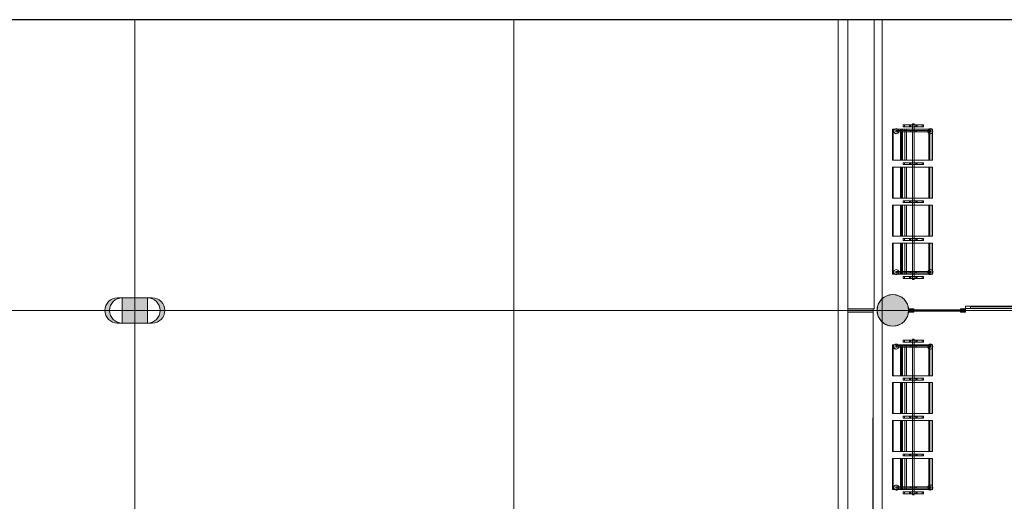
# Model space of a CAD drawing. Header units: millimetres. Extents: x 1110081 to 1268996, y -753649 to 3502.
# Tile 127 of 211: x 1182856 to 1198444, y -719785 to -712167. Entities that reach past the tile are written whole.
import ezdxf

# ---------------------------------------------------------------- set-up
doc = ezdxf.new("R2010")
doc.units = ezdxf.units.MM
for name, color, linetype, lineweight in [('A2-D', 1, 'Continuous', 5), ('A2-DOR', 1, 'Continuous', 9), ('A222', 4, 'Continuous', 13), ('A2312', 1, 'Continuous', 5), ('A24', 1, 'Continuous', 13), ('A272', 1, 'Continuous', 9), ('A822Custom 1Custom 2Custom 3Floor Plan00_Shared Levels and Grids', 1, 'Continuous', 5), ('A852-TYNN', 4, 'Continuous', 5), ('A852-UNDER', 5, 'Continuous', 9), ('partitions to remain', 7, 'Continuous', 9)]:
    doc.layers.add(name, color=color, linetype=linetype, lineweight=lineweight)

# ---------------------------------------------------------------- blocks, each defined once
blk = doc.blocks.new('NSW Søyle - Betong rektangulær - 400 x 400 mm-263782-H02-Nivå F-3_5 m_1_ Ny Plan 2 PV200')
at = {"layer": 'A852-UNDER'}
for p, q in [((-100, 100), (300, 100)), ((-100, -300), (-100, 100)), ((300, 100), (300, -300)), ((300, -300), (-100, -300))]:
    blk.add_line(p, q, dxfattribs=at)
blk = doc.blocks.new('NSW Søyle - Betong rektangulær - 400 x 400 mm-12672739-H02-Nivå F-3_5 m_1_ Ny Plan 2 PV200')
at = {"layer": 'A852-UNDER'}
for p, q in [((300, 100), (-100, 100)), ((-100, 100), (-100, -300)), ((300, -300), (300, 100)), ((-100, -300), (300, -300))]:
    blk.add_line(p, q, dxfattribs=at)
blk = doc.blocks.new('Columns T4 - Columns T2-11666118-H02-Nivå F-3_5 m_1_ Ny Plan 2 PV200')
at = {"layer": 'A222'}
h = blk.add_hatch(color=256, dxfattribs=at)
h.paths.add_polyline_path([(1184431, -697966), (1184479, -697966), (1184431, -697960), (1184386, -697943), (1184346, -697916), (1184311, -697873), (1184292, -697837), (1184280, -697790), (1184280, -697742), (1184292, -697695), (1184314, -697652), (1184346, -697616), (1184386, -697589), (1184431, -697572), (1184479, -697566), (1184386, -697568), (1184356, -697572), (1184311, -697589), (1184271, -697616), (1184239, -697652), (1184217, -697695), (1184205, -697742), (1184205, -697790), (1184217, -697837), (1184239, -697879), (1184271, -697916), (1184314, -697944), (1184356, -697960), (1184404, -697966)])
h.paths.add_polyline_path([(1184954, -697966), (1185001, -697960), (1185047, -697943), (1185086, -697916), (1185118, -697879), (1185141, -697837), (1185152, -697790), (1185152, -697742), (1185141, -697695), (1185118, -697652), (1185086, -697616), (1185043, -697588), (1185001, -697572), (1184954, -697566), (1184879, -697566), (1184926, -697572), (1184972, -697589), (1185011, -697616), (1185047, -697659), (1185066, -697695), (1185077, -697742), (1185077, -697790), (1185066, -697837), (1185043, -697879), (1185011, -697916), (1184972, -697943), (1184926, -697960), (1184879, -697966), (1184926, -697966)])
for p, q in [((1184479, -697566), (1184404, -697566)), ((1184954, -697566), (1184879, -697566)), ((1184404, -697966), (1184479, -697966)), ((1184879, -697966), (1184954, -697966))]:
    blk.add_line(p, q, dxfattribs=at)
for centre, start, end in [((1184404, -697766), 90, 270), ((1184479, -697766), 90, 270), ((1184879, -697766), 270, 90), ((1184954, -697766), 270, 90)]:
    blk.add_arc(centre, 200, start, end, dxfattribs=at)
blk = doc.blocks.new('IGD Enfløyet skyvedør - IGD Enfløyet skyvedør-12543136-H02-Nivå F-3_5 m_1_ Ny Plan 2 PV200')
at = {"layer": 'A2-D'}
for p, q in [((917, 140), (768, 226)), ((-967, 70), (-1047, 70)), ((-1047, 70), (-1047, 30)), ((-1047, 30), (-967, 30)), ((-967, 30), (-967, 70)), ((967, 70), (-967, 70)), ((967, 60), (-967, 60)), ((-967, 60), (-967, 35)), ((-967, 35), (967, 35)), ((-967, 30), (967, 30)), ((90, 140), (917, 140)), ((1047, 70), (967, 70)), ((967, 70), (967, 30)), ((967, 35), (967, 60)), ((967, 30), (1047, 30)), ((1047, 30), (1047, 70))]:
    blk.add_line(p, q, dxfattribs=at)
at = {"layer": 'A2-DOR'}
for p, q in [((1047, 70), (3142, 70)), ((3142, 30), (1047, 30)), ((3142, 70), (3142, 30))]:
    blk.add_line(p, q, dxfattribs=at)
blk = doc.blocks.new('System Panel - A234 - Systemglass-12543138-H02-Nivå F-3_5 m_1_ Ny Plan 2 PV200')
at = {"layer": 'A2312'}
blk.add_hatch(color=256, dxfattribs=at).paths.add_polyline_path([(370, -13), (370, 12), (-370, 12), (-370, -13)])
for p, q in [((370, 12), (-370, 12)), ((-370, 12), (-370, -13)), ((370, -13), (370, 12)), ((-370, -13), (370, -13))]:
    blk.add_line(p, q, dxfattribs=at)
blk = doc.blocks.new('Rectangular Mullion - 80 x 50  mm-12541687-H02-Nivå F-3_5 m_1_ Ny Plan 2 PV200')
at = {"layer": 'A2312'}
blk.add_hatch(color=256, dxfattribs=at).paths.add_polyline_path([(0, 25), (-80, 25), (-80, -25), (0, -25)])
for p, q in [((0, 25), (-80, 25)), ((-80, 25), (-80, -25)), ((0, -25), (0, 25)), ((-80, -25), (0, -25))]:
    blk.add_line(p, q, dxfattribs=at)
blk = doc.blocks.new('Rectangular Mullion - 80 x 50  mm-12542977-H02-Nivå F-3_5 m_1_ Ny Plan 2 PV200')
at = {"layer": 'A2312'}
blk.add_hatch(color=256, dxfattribs=at).paths.add_polyline_path([(40, 25), (40, -25), (-40, -25), (-40, 25)])
for p, q in [((-40, 25), (40, 25)), ((-40, -25), (-40, 25)), ((40, 25), (40, -25)), ((40, -25), (-40, -25))]:
    blk.add_line(p, q, dxfattribs=at)
blk = doc.blocks.new('br001-h02-a-200-2-0001_Z02_dwg_Columns T4 - Columns T2-11666118-H02-Nivå F-3_5m-1921443-MA-20-0001 GA Level 02 -Rearrange - option 3D')
at = {"layer": 'A222', "color": 7}
for p, q in [((1184479, -697566), (1184404, -697566)), ((1184954, -697566), (1184879, -697566)), ((1184404, -697966), (1184479, -697966)), ((1184879, -697966), (1184954, -697966))]:
    blk.add_line(p, q, dxfattribs=at)
for centre, start, end in [((1184404, -697766), 90, 270), ((1184479, -697766), 90, 270), ((1184879, -697766), 270, 90), ((1184954, -697766), 270, 90)]:
    blk.add_arc(centre, 200, start, end, dxfattribs=at)
blk = doc.blocks.new('br001-h02-a-200-2-0001_Z02_dwg_IGD Enfløyet skyvedør - IGD Enfløyet skyvedør-12543136-H02-Nivå F-3_5m-1922005-MA-20-0001 GA Level 02 -Rearrange - option 3D')
at = {"layer": 'A2-D', "color": 7}
for p, q in [((967, 70), (-967, 70)), ((-967, 30), (553, 30)), ((559, 35), (696, 35)), ((559, 30), (696, 30))]:
    blk.add_line(p, q, dxfattribs=at)
at = {"layer": 'A2-D', "color": 7, "flags": 128}
for points in [[(90, 140), (917, 140), (768, 226)], [(703, 35), (967, 35), (967, 60), (-967, 60), (-967, 35), (553, 35)], [(967, 30), (1047, 30), (1047, 70), (967, 70), (967, 30), (703, 30)]]:
    blk.add_lwpolyline(points, dxfattribs=at)
blk.add_lwpolyline([(-1047, 30), (-967, 30), (-967, 70), (-1047, 70)], close=True, dxfattribs=at)
at = {"layer": 'A2-DOR', "color": 7, "flags": 128}
blk.add_lwpolyline([(1047, 70), (3142, 70), (3142, 30), (1047, 30)], dxfattribs=at)
blk = doc.blocks.new('br001-h02-a-200-2-0001_Z02_dwg_System Panel - A234 - Systemglass-12543138-H02-Nivå F-3_5m-1922006-MA-20-0001 GA Level 02 -Rearrange - option 3D')
at = {"layer": 'A2312'}
blk.add_hatch(color=7, dxfattribs=at).paths.add_polyline_path([(370, -13), (370, 12), (-370, 12), (-370, -13), (-67, -13)])
at = {"layer": 'A2312', "color": 7, "flags": 128}
blk.add_lwpolyline([(-370, -13), (370, -13), (370, 12), (-370, 12)], close=True, dxfattribs=at)
blk = doc.blocks.new('br001-h02-a-200-2-0001_Z02_dwg_Rectangular Mullion - 80 x 50  mm-12541687-H02-Nivå F-3_5m-1921975-MA-20-0001 GA Level 02 -Rearrange - option 3D')
at = {"layer": 'A2312'}
blk.add_hatch(color=7, dxfattribs=at).paths.add_polyline_path([(0, 25), (-80, 25), (-80, -25), (0, -25), (0, 0)])
at = {"layer": 'A2312', "color": 7, "flags": 128}
blk.add_lwpolyline([(0, 25), (-80, 25), (-80, -25), (0, -25)], close=True, dxfattribs=at)
blk = doc.blocks.new('br001-h02-a-200-2-0001_Z02_dwg_Rectangular Mullion - 80 x 50  mm-12542977-H02-Nivå F-3_5m-1922011-MA-20-0001 GA Level 02 -Rearrange - option 3D')
at = {"layer": 'A2312'}
blk.add_hatch(color=7, dxfattribs=at).paths.add_polyline_path([(-40, 25), (40, 25), (40, -25), (-40, -25), (-40, 13)])
at = {"layer": 'A2312', "color": 7, "flags": 128}
blk.add_lwpolyline([(-40, 25), (40, 25), (40, -25), (-40, -25)], close=True, dxfattribs=at)
blk = doc.blocks.new('br001-h02-a-200-2-0001_Z02_dwg_279 - Seat-Gate-4-MO - 279 - Seat-Gate-4-MO-V151-H02-Nivå F-3_5m-1921362-MA-20-0001 GA Level 02 -Rearrange - option 3D')
at = {"layer": 'A272', "color": 7}
for p, q in [((575, -139), (85, -139)), ((575, -149), (85, -149)), ((575, -150), (85, -150)), ((1175, -139), (685, -139)), ((1175, -149), (685, -149)), ((1175, -150), (685, -150)), ((1775, -139), (1285, -139)), ((1775, -149), (1285, -149)), ((1775, -150), (1285, -150)), ((2375, -139), (1885, -139)), ((2375, -149), (1885, -149)), ((2375, -150), (1885, -150)), ((575, -264), (85, -264)), ((85, -278), (85, -282)), ((575, -279), (85, -279)), ((85, -284), (85, -291)), ((575, -293), (85, -293)), ((85, -294), (85, -315)), ((85, -296), (575, -296)), ((85, -297), (575, -297)), ((575, -282), (575, -278)), ((575, -291), (575, -284)), ((1175, -264), (685, -264)), ((685, -278), (685, -282)), ((1175, -279), (685, -279)), ((685, -284), (685, -291)), ((1175, -293), (685, -293)), ((685, -296), (1175, -296)), ((685, -297), (1175, -297)), ((1175, -282), (1175, -278)), ((1175, -291), (1175, -284)), ((1175, -315), (1175, -294)), ((1775, -264), (1285, -264)), ((1285, -278), (1285, -282)), ((1775, -279), (1285, -279)), ((1285, -284), (1285, -291)), ((1775, -293), (1285, -293)), ((1285, -296), (1775, -296)), ((1285, -297), (1775, -297)), ((1775, -282), (1775, -278)), ((1775, -291), (1775, -284)), ((1775, -315), (1775, -294)), ((2375, -264), (1885, -264)), ((1885, -278), (1885, -282)), ((2375, -279), (1885, -279)), ((1885, -284), (1885, -291)), ((2375, -293), (1885, -293)), ((1885, -294), (1885, -315)), ((1885, -296), (2375, -296)), ((1885, -297), (2375, -297)), ((2375, -282), (2375, -278)), ((2375, -291), (2375, -284)), ((45, -405), (15, -405)), ((45, -413), (15, -413)), ((45, -429), (15, -429)), ((45, -452), (85, -452)), ((575, -334), (85, -334)), ((575, -361), (85, -361)), ((125, -430), (105, -430)), ((615, -452), (575, -452)), ((645, -327), (615, -327)), ((645, -405), (615, -405)), ((645, -413), (615, -413)), ((645, -429), (615, -429)), ((645, -452), (685, -452)), ((1175, -334), (685, -334)), ((1175, -361), (685, -361)), ((1215, -452), (1175, -452)), ((1245, -405), (1215, -405)), ((1245, -413), (1215, -413)), ((1245, -429), (1215, -429)), ((1245, -452), (1285, -452)), ((1775, -334), (1285, -334)), ((1775, -361), (1285, -361)), ((1815, -452), (1775, -452)), ((1845, -327), (1815, -327)), ((1845, -405), (1815, -405)), ((1845, -413), (1815, -413)), ((1845, -429), (1815, -429)), ((1845, -452), (1885, -452)), ((2375, -334), (1885, -334)), ((2375, -361), (1885, -361)), ((2355, -430), (2335, -430)), ((2415, -452), (2375, -452)), ((2445, -405), (2415, -405)), ((2445, -413), (2415, -413)), ((2445, -429), (2415, -429)), ((45, -506), (15, -506)), ((45, -523), (15, -523)), ((45, -530), (15, -530)), ((45, -609), (15, -609)), ((45, -482), (85, -482)), ((125, -505), (105, -505)), ((615, -482), (575, -482)), ((645, -506), (615, -506)), ((645, -523), (615, -523)), ((645, -530), (615, -530)), ((645, -609), (615, -609)), ((645, -482), (685, -482)), ((1215, -482), (1175, -482)), ((1245, -506), (1215, -506)), ((1245, -523), (1215, -523)), ((1245, -530), (1215, -530)), ((1245, -609), (1215, -609)), ((1245, -482), (1285, -482)), ((1815, -482), (1775, -482)), ((1845, -506), (1815, -506)), ((1845, -523), (1815, -523)), ((1845, -530), (1815, -530)), ((1845, -609), (1815, -609)), ((1845, -482), (1885, -482)), ((2355, -505), (2335, -505)), ((2415, -482), (2375, -482)), ((2445, -506), (2415, -506)), ((2445, -523), (2415, -523)), ((2445, -530), (2415, -530)), ((2445, -609), (2415, -609)), ((575, -715), (85, -715)), ((575, -716), (85, -716)), ((575, -768), (575, -773)), ((1175, -715), (685, -715)), ((1175, -716), (685, -716)), ((1175, -768), (1175, -773)), ((1775, -715), (1285, -715)), ((1775, -716), (1285, -716)), ((1775, -768), (1775, -773)), ((2375, -715), (1885, -715)), ((2375, -716), (1885, -716)), ((2375, -768), (2375, -773))]:
    blk.add_line(p, q, dxfattribs=at)
at = {"layer": 'A272', "color": 7, "flags": 128}
for points in [[(575, -138), (575, -768), (85, -768), (85, -138)], [(1175, -138), (1175, -768), (685, -768), (685, -138)], [(1775, -138), (1775, -768), (1285, -768), (1285, -138)], [(2375, -138), (2375, -768), (1885, -768), (1885, -138)], [(45, -307), (45, -627), (15, -627), (15, -307)], [(105, -264), (105, -188), (105, -210)], [(105, -188), (125, -188)], [(105, -210), (125, -210)], [(105, -277), (105, -265)], [(105, -284), (105, -279)], [(105, -293), (105, -285)], [(105, -299), (105, -295)], [(105, -307), (105, -300)], [(105, -316), (105, -307)], [(125, -264), (125, -210), (125, -188)], [(125, -277), (125, -266)], [(125, -284), (125, -279)], [(125, -293), (125, -285)], [(125, -299), (125, -295)], [(125, -307), (125, -300)], [(125, -316), (125, -307)], [(615, -307), (615, -627), (645, -627), (645, -307)], [(1215, -307), (1215, -627), (1245, -627), (1245, -307)], [(1815, -307), (1815, -627), (1845, -627), (1845, -307)], [(2335, -277), (2335, -188), (2335, -210)], [(2335, -188), (2355, -188)], [(2355, -210), (2335, -210)], [(2335, -282), (2335, -279)], [(2335, -293), (2335, -284)], [(2335, -299), (2335, -295)], [(2335, -306), (2335, -299)], [(2335, -315), (2335, -307)], [(2355, -277), (2355, -210), (2355, -188)], [(2355, -283), (2355, -279)], [(2355, -293), (2355, -284)], [(2355, -299), (2355, -295)], [(2355, -306), (2355, -299)], [(2355, -315), (2355, -307)], [(2415, -307), (2415, -627), (2445, -627), (2445, -307)], [(15, -589), (15, -609), (15, -609), (15, -523), (15, -506), (15, -468), (15, -429), (15, -425), (15, -418), (15, -413), (15, -327), (15, -326), (15, -327), (15, -346), (15, -468)], [(105, -326), (105, -316)], [(105, -338), (105, -327)], [(125, -453), (125, -483), (125, -505), (125, -517), (105, -517), (105, -505), (105, -483), (105, -453), (105, -418), (105, -338), (105, -418), (125, -418), (125, -339), (125, -418)], [(125, -326), (125, -316)], [(125, -338), (125, -327)], [(1215, -328), (1215, -330), (1215, -333), (1215, -337), (1215, -342), (1215, -346), (1215, -468), (1215, -589), (1215, -594), (1215, -598), (1215, -602), (1215, -606), (1215, -608), (1215, -609), (1215, -609), (1215, -523), (1215, -520), (1215, -517), (1215, -514), (1215, -510), (1215, -506), (1215, -468), (1215, -429), (1215, -422), (1215, -418), (1215, -415), (1215, -413), (1215, -327), (1215, -327)], [(1815, -589), (1815, -602), (1815, -609), (1815, -609), (1815, -523), (1815, -506), (1815, -468), (1815, -429), (1815, -413), (1815, -327), (1815, -327), (1815, -333), (1815, -337), (1815, -346), (1815, -468)], [(2335, -325), (2335, -316)], [(2335, -337), (2335, -326)], [(2335, -349), (2335, -338)], [(2355, -326), (2355, -316)], [(2355, -337), (2355, -326)], [(2355, -349), (2355, -338)], [(2375, -453), (2415, -453), (2445, -453), (2460, -453), (2445, -453), (2415, -453)], [(2415, -589), (2415, -606), (2415, -609), (2415, -609), (2415, -523), (2415, -520), (2415, -506), (2415, -468), (2415, -429), (2415, -413), (2415, -327), (2415, -327), (2415, -346), (2415, -468)], [(2460, -483), (2460, -468), (2460, -453), (2460, -468)], [(105, -726), (105, -728), (105, -716), (105, -726), (125, -726)], [(105, -729), (105, -747)], [(105, -747), (125, -747)], [(125, -726), (125, -717), (125, -728)], [(125, -729), (125, -747)], [(2335, -728), (2335, -739)], [(2335, -740), (2335, -747)], [(2335, -747), (2355, -747)], [(2355, -728), (2355, -740)], [(2355, -740), (2355, -747)]]:
    blk.add_lwpolyline(points, close=True, dxfattribs=at)
for points in [[(575, -277), (575, -277), (575, -279), (575, -255), (575, -139), (575, -150), (575, -264), (575, -295), (575, -293), (575, -295), (575, -350), (575, -716), (575, -740), (575, -768), (85, -768)], [(85, -773), (85, -768), (85, -740), (85, -716), (85, -350), (85, -295), (85, -293), (85, -295), (85, -264), (85, -150), (85, -139), (85, -255), (85, -270)], [(685, -773), (685, -768), (685, -740), (685, -716), (685, -350), (685, -295), (685, -293), (685, -295), (685, -264), (685, -150), (685, -139), (685, -255), (685, -279)], [(1175, -277), (1175, -277), (1175, -279), (1175, -255), (1175, -139), (1175, -150), (1175, -264), (1175, -295), (1175, -293), (1175, -295), (1175, -350), (1175, -716), (1175, -740), (1175, -768), (685, -768)], [(1775, -277), (1775, -277), (1775, -279), (1775, -279), (1775, -278), (1775, -255), (1775, -139), (1775, -150), (1775, -264), (1775, -295), (1775, -293), (1775, -295), (1775, -350), (1775, -716), (1775, -740), (1775, -768), (1285, -768)], [(1285, -773), (1285, -768), (1285, -740), (1285, -716), (1285, -350), (1285, -295), (1285, -293), (1285, -295), (1285, -264), (1285, -150), (1285, -139), (1285, -255), (1285, -270)], [(1885, -773), (1885, -768), (1885, -740), (1885, -716), (1885, -350), (1885, -295), (1885, -293), (1885, -295), (1885, -264), (1885, -150), (1885, -139), (1885, -255), (1885, -278)], [(2375, -277), (2375, -277), (2375, -279), (2375, -279), (2375, -270), (2375, -255), (2375, -139), (2375, -150), (2375, -264), (2375, -295), (2375, -293), (2375, -295), (2375, -350), (2375, -716), (2375, -740), (2375, -768), (1885, -768)], [(45, -308), (45, -326), (45, -468), (45, -589), (45, -602), (45, -608), (45, -609), (45, -609), (45, -523), (45, -506), (45, -468), (45, -429), (45, -413), (45, -327), (45, -346), (45, -468), (45, -609), (45, -628), (45, -627), (15, -627), (15, -628), (45, -628)], [(15, -628), (15, -609), (15, -468), (15, -326), (15, -308), (15, -308), (45, -308), (45, -308), (15, -308)], [(15, -310), (15, -327), (15, -405), (15, -468), (15, -530), (15, -609), (15, -625)], [(45, -625), (45, -609), (45, -530), (45, -468), (45, -405), (45, -327), (45, -310)], [(85, -270), (85, -279), (85, -279), (85, -277), (85, -277)], [(575, -278), (575, -277), (85, -277), (85, -278)], [(575, -315), (575, -303), (575, -294)], [(615, -628), (615, -609), (615, -468), (615, -326), (615, -308), (615, -308), (645, -308), (645, -308), (615, -308)], [(615, -310), (615, -327), (615, -405), (615, -468), (615, -530), (615, -609), (615, -625)], [(645, -510), (645, -517), (645, -523), (645, -609), (645, -609), (645, -606), (645, -598), (645, -589), (645, -468), (645, -326), (645, -308)], [(645, -625), (645, -609), (645, -530), (645, -468), (645, -405), (645, -327), (645, -310)], [(1175, -278), (1175, -277), (685, -277), (685, -278)], [(685, -279), (685, -279), (685, -277), (685, -277)], [(685, -294), (685, -303), (685, -315)], [(1215, -628), (1215, -609), (1215, -468), (1215, -326), (1215, -308), (1215, -308), (1245, -308), (1245, -308), (1215, -308)], [(1215, -310), (1215, -327), (1215, -405), (1215, -468), (1215, -530), (1215, -609), (1215, -625)], [(1245, -510), (1245, -523), (1245, -609), (1245, -609), (1245, -606), (1245, -598), (1245, -589), (1245, -468), (1245, -326), (1245, -308)], [(1245, -625), (1245, -609), (1245, -530), (1245, -468), (1245, -405), (1245, -327), (1245, -310)], [(1285, -270), (1285, -278), (1285, -279), (1285, -279), (1285, -277), (1285, -277)], [(1775, -278), (1775, -277), (1285, -277), (1285, -278)], [(1285, -294), (1285, -303), (1285, -315)], [(1845, -308), (1845, -326), (1845, -468), (1845, -589), (1845, -602), (1845, -608), (1845, -609), (1845, -609), (1845, -523), (1845, -506), (1845, -468), (1845, -429), (1845, -413), (1845, -327), (1845, -327), (1845, -342), (1845, -346), (1845, -468), (1845, -609), (1845, -628), (1845, -627), (1815, -627), (1815, -628), (1845, -628)], [(1815, -628), (1815, -609), (1815, -468), (1815, -326), (1815, -308), (1815, -308), (1845, -308), (1845, -308), (1815, -308)], [(1815, -310), (1815, -327), (1815, -405), (1815, -468), (1815, -530), (1815, -609), (1815, -625)], [(1845, -625), (1845, -609), (1845, -530), (1845, -468), (1845, -405), (1845, -327), (1845, -310)], [(2375, -278), (2375, -277), (1885, -277), (1885, -278)], [(1885, -278), (1885, -279), (1885, -277), (1885, -277)], [(2375, -315), (2375, -303), (2375, -294)], [(2415, -628), (2415, -609), (2415, -468), (2415, -326), (2415, -308), (2415, -308), (2445, -308), (2445, -308), (2415, -308)], [(2445, -628), (2415, -628), (2415, -627), (2445, -627), (2445, -628), (2445, -609), (2445, -468), (2445, -346), (2445, -327), (2445, -413), (2445, -422), (2445, -425), (2445, -429), (2445, -468), (2445, -506), (2445, -523), (2445, -609), (2445, -609), (2445, -589), (2445, -468), (2445, -326), (2445, -308)], [(2415, -310), (2415, -327), (2415, -405), (2415, -468), (2415, -530), (2415, -609), (2415, -625)], [(2445, -625), (2445, -609), (2445, -530), (2445, -468), (2445, -405), (2445, -327), (2445, -310)], [(105, -453), (105, -430), (105, -418), (125, -418), (125, -430), (125, -453), (575, -453), (615, -453), (645, -453), (615, -453), (575, -453), (85, -453), (45, -453), (15, -453), (0, -453)], [(15, -452), (0, -452), (0, -482), (15, -482)], [(1845, -483), (1885, -483), (2335, -483), (2355, -483), (2375, -483), (2415, -483), (2445, -483), (2460, -483), (2445, -483), (2415, -483), (2375, -483), (1885, -483), (1845, -483), (1815, -483), (1775, -483), (1285, -483), (1245, -483), (1215, -483), (1175, -483), (685, -483), (645, -483), (615, -483), (575, -483), (125, -483), (105, -483), (85, -483), (45, -483), (15, -483), (0, -483), (0, -468), (0, -453), (0, -468), (0, -483), (15, -483), (45, -483), (85, -483)], [(0, -453), (15, -453), (45, -453), (85, -453), (105, -453), (125, -453), (125, -483), (125, -517), (125, -716), (125, -517), (105, -517), (105, -716), (105, -517), (105, -483), (105, -453)], [(15, -327), (45, -327), (45, -327)], [(85, -317), (85, -334), (85, -361), (85, -726), (575, -726), (575, -361), (575, -334), (575, -317)], [(645, -628), (615, -628), (615, -627), (645, -627), (645, -628), (645, -609), (645, -468), (645, -346), (645, -342), (645, -337), (645, -330), (645, -327), (645, -327), (645, -413), (645, -415), (645, -429), (645, -468), (645, -506), (645, -510)], [(615, -422), (615, -415), (615, -413), (615, -327), (615, -327), (615, -342)], [(615, -342), (615, -346), (615, -468), (615, -589)], [(615, -589), (615, -608), (615, -609), (615, -609), (615, -523), (615, -517), (615, -506), (615, -468), (615, -429), (615, -422)], [(645, -453), (685, -453), (1175, -453), (1215, -453), (1245, -453), (1285, -453), (1775, -453), (1285, -453), (1245, -453), (1215, -453), (1175, -453)], [(1175, -453), (685, -453), (645, -453)], [(685, -317), (685, -334), (685, -361), (685, -726), (1175, -726), (1175, -361), (1175, -334), (1175, -317)], [(1215, -327), (1245, -327), (1245, -327)], [(1245, -628), (1215, -628), (1215, -627), (1245, -627), (1245, -628), (1245, -609), (1245, -468), (1245, -346), (1245, -327), (1245, -413), (1245, -418), (1245, -425), (1245, -429), (1245, -468), (1245, -506), (1245, -510)], [(1285, -317), (1285, -334), (1285, -361), (1285, -726), (1775, -726), (1775, -361), (1775, -334), (1775, -317)], [(1775, -453), (1815, -453), (1845, -453), (1885, -453), (2335, -453), (2355, -453), (2355, -483), (2355, -505), (2355, -517), (2335, -517), (2335, -505), (2335, -483), (2335, -453), (2335, -418), (2335, -350), (2335, -418), (2355, -418), (2355, -350), (2355, -418), (2355, -453)], [(2355, -453), (2375, -453), (1885, -453), (1845, -453), (1815, -453), (1775, -453)], [(1885, -317), (1885, -334), (1885, -361), (1885, -726), (2375, -726), (2375, -361), (2375, -334), (2375, -317)], [(2355, -728), (2355, -517), (2355, -483), (2355, -453), (2355, -430), (2355, -418), (2335, -418), (2335, -430), (2335, -453), (2335, -483), (2335, -517), (2335, -727)], [(2415, -327), (2445, -327), (2445, -327)], [(2445, -452), (2460, -452), (2460, -482), (2445, -482)], [(85, -483), (575, -483), (615, -483), (645, -483)], [(645, -483), (685, -483), (1175, -483), (1215, -483), (1245, -483), (1285, -483), (1775, -483), (1815, -483), (1845, -483)], [(2355, -726), (2335, -726), (2355, -726), (2355, -517), (2335, -517), (2335, -726)], [(85, -728), (85, -760), (85, -767), (85, -769), (85, -773), (575, -773)], [(575, -773), (575, -760), (575, -728)], [(685, -728), (685, -760), (685, -762), (685, -773), (1175, -773)], [(1175, -773), (1175, -762), (1175, -760), (1175, -728)], [(1285, -728), (1285, -760), (1285, -762), (1285, -765), (1285, -767), (1285, -769), (1285, -771), (1285, -773), (1285, -773), (1775, -773)], [(1775, -773), (1775, -772), (1775, -769), (1775, -760), (1775, -728)], [(1885, -728), (1885, -760), (1885, -765), (1885, -769), (1885, -772), (1885, -773), (2375, -773)], [(2375, -773), (2375, -773), (2375, -771), (2375, -767), (2375, -762), (2375, -760), (2375, -728)]]:
    blk.add_lwpolyline(points, dxfattribs=at)
at = {"layer": 'A272', "color": 7}
for centre, start, end in [((115, -198), 139.4788, 180), ((115, -198), 139.4788, 180), ((115, -198), 180, 220.5212), ((115, -198), 180, 210), ((115, -198), 210, 220.5212), ((115, -198), 360, 139.4788), ((115, -198), 360, 139.4788), ((115, -198), 220.5212, 240), ((115, -198), 220.5212, 255), ((115, -198), 240, 255), ((115, -198), 255.5111, 284.4889), ((115, -198), 255.5111, 284.4889), ((115, -198), 285, 0), ((115, -198), 285, 0), ((2345, -198), 40.5212, 180), ((2345, -198), 165, 180), ((2345, -198), 180, 255), ((2345, -198), 180, 255), ((2345, -198), 150, 165), ((2345, -198), 90, 150), ((2345, -198), 255.5111, 284.4889), ((2345, -198), 255.5111, 284.4889), ((2345, -198), 75, 90), ((2345, -198), 40.5212, 75), ((2345, -198), 285, 319.4788), ((2345, -198), 285, 319.4788), ((2345, -198), 0, 40.5212), ((2345, -198), 0, 40.5212), ((2345, -198), 319.4788, 0), ((2345, -198), 319.4788, 0), ((115, -737), 139.4788, 180), ((115, -737), 165, 180), ((115, -737), 180, 220.5212), ((115, -737), 180, 220.5212), ((115, -737), 139.4788, 165), ((115, -737), 105, 139.4788), ((115, -737), 105, 139.4788), ((115, -737), 220.5212, 231.4977), ((115, -737), 220.5212, 231.4977), ((115, -737), 231.5504, 236.1765), ((115, -737), 231.5504, 236.1765), ((115, -737), 245.1984, 294.8016), ((115, -737), 245.1984, 270), ((115, -737), 75.5111, 104.4889), ((115, -737), 75.5111, 104.4889), ((115, -737), 270, 294.8016), ((115, -737), 33.0503, 75), ((115, -737), 33.0503, 75), ((115, -737), 308.5023, 360), ((115, -737), 308.5023, 0), ((115, -737), 15, 30), ((115, -737), 15, 30), ((115, -737), 360, 10.9404), ((115, -737), 360, 10.9404), ((2345, -737), 166.5826, 180), ((2345, -737), 166.5826, 180), ((2345, -737), 184.1252, 231.4977), ((2345, -737), 184.1252, 231.4977), ((2345, -737), 150, 163.9958), ((2345, -737), 150, 163.9958), ((2345, -737), 105, 146.9497), ((2345, -737), 105, 146.9497), ((2345, -737), 245.0431, 294.8462), ((2345, -737), 245.0431, 294.8462), ((2345, -737), 75.5111, 104.4889), ((2345, -737), 75.5111, 104.4889), ((2345, -737), 40.5212, 75), ((2345, -737), 40.5212, 75), ((2345, -737), 303.9002, 319.4788), ((2345, -737), 303.9002, 319.4788), ((2345, -737), 360, 40.5212), ((2345, -737), 30, 40.5212), ((2345, -737), 319.4788, 360), ((2345, -737), 319.4788, 330), ((2345, -737), 0, 30), ((2345, -737), 330, 0)]:
    blk.add_arc(centre, 40, start, end, dxfattribs=at)

msp = doc.modelspace()

# ---------------------------------------------------------------- hatches: boundary and pattern name
at = {"layer": 'A222'}
for color, points in [(7, [(1184879, -716866), (1184879, -716566), (1184479, -716566), (1184479, -716766), (1184479, -716966), (1184879, -716966)]), (256, [(1196679, -717016), (1196734, -717010), (1196787, -716992), (1196834, -716962), (1196874, -716922), (1196904, -716875), (1196922, -716822), (1196929, -716766), (1196922, -716711), (1196904, -716658), (1196874, -716611), (1196834, -716571), (1196787, -716541), (1196734, -716523), (1196679, -716516), (1196623, -716523), (1196570, -716541), (1196516, -716577), (1196483, -716611), (1196453, -716658), (1196435, -716711), (1196429, -716766), (1196435, -716822), (1196453, -716875), (1196483, -716922), (1196523, -716962), (1196570, -716992), (1196623, -717010)])]:
    msp.add_hatch(color=color, dxfattribs=at).paths.add_polyline_path(points)
h = msp.add_hatch(color=7, dxfattribs=at)
h.paths.add_polyline_path([(1196793, -716988), (1196826, -716565), (1196792, -716544), (1196793, -716962)])
h.paths.add_polyline_path([(1196679, -717016), (1196734, -717010), (1196793, -716988), (1196698, -716728), (1196681, -716763), (1196669, -716739), (1196687, -716697), (1196673, -716658), (1196696, -716587), (1196679, -716516), (1196623, -716523), (1196565, -716544), (1196518, -716576), (1196518, -716930), (1196538, -716934), (1196519, -716897), (1196546, -716906), (1196554, -716937), (1196562, -716939), (1196567, -716966), (1196568, -716966), (1196570, -716941), (1196574, -716941), (1196578, -716916), (1196583, -716918), (1196589, -716893), (1196596, -716897), (1196604, -716873), (1196612, -716878), (1196623, -716856), (1196792, -716988), (1196565, -716988), (1196536, -716963), (1196543, -716962), (1196518, -716932), (1196517, -716957), (1196531, -716967), (1196570, -716992), (1196623, -717010), (1196671, -717016)])
h.paths.add_polyline_path([(1196679, -717016), (1196578, -716991), (1196789, -716989), (1196701, -717010)])
h.paths.add_polyline_path([(1196793, -716988), (1196834, -716962), (1196850, -716946), (1196826, -716961), (1196874, -716922), (1196897, -716884), (1196904, -716875), (1196914, -716846), (1196826, -716946), (1196921, -716824), (1196922, -716809), (1196793, -716987), (1196929, -716766), (1196924, -716729), (1196814, -716942), (1196922, -716711), (1196900, -716652), (1196874, -716611), (1196793, -716988)])
h.paths.add_polyline_path([(1196793, -716988), (1196855, -716592), (1196834, -716571), (1196798, -716942)])
h = msp.add_hatch(color=7, dxfattribs=at)
h.paths.add_polyline_path([(1196679, -717016), (1196787, -716988), (1196578, -716992), (1196679, -717016)])
h.paths.add_polyline_path([(1196746, -717006), (1196756, -717003), (1196756, -717002)])
h.paths.add_polyline_path([(1196567, -716989), (1196792, -716987), (1196622, -716855), (1196612, -716878), (1196603, -716875), (1196596, -716897), (1196589, -716893), (1196583, -716918), (1196578, -716916), (1196574, -716941), (1196570, -716941), (1196566, -716966), (1196565, -716966), (1196562, -716939), (1196554, -716937), (1196546, -716906), (1196519, -716897), (1196538, -716934), (1196518, -716932), (1196545, -716964), (1196536, -716963), (1196565, -716988)])
h.paths.add_polyline_path([(1196793, -716988), (1196793, -716545), (1196826, -716565), (1196795, -716962)])
h.paths.add_polyline_path([(1196793, -716988), (1196793, -716987), (1196874, -716611), (1196904, -716658), (1196901, -716652), (1196874, -716610), (1196856, -716589), (1196826, -716563), (1196785, -716540), (1196756, -716528), (1196718, -716519), (1196668, -716516), (1196640, -716519), (1196601, -716528), (1196565, -716543), (1196570, -716541), (1196623, -716523), (1196679, -716519), (1196696, -716587), (1196673, -716659), (1196687, -716697), (1196669, -716739), (1196681, -716763), (1196698, -716728), (1196792, -716985)])
h.paths.add_polyline_path([(1196793, -716988), (1196834, -716571), (1196855, -716592), (1196800, -716942)])
h.paths.add_polyline_path([(1196793, -716987), (1196924, -716807), (1196929, -716764), (1196922, -716713), (1196922, -716711), (1196816, -716942), (1196924, -716729), (1196929, -716766), (1196821, -716942)])
h.paths.add_polyline_path([(1196794, -716987), (1196856, -716942), (1196869, -716926), (1196826, -716961)])
h.paths.add_polyline_path([(1196794, -716987), (1196914, -716846), (1196921, -716824), (1196826, -716946)])
h.paths.add_polyline_path([(1196797, -716983), (1196898, -716884), (1196900, -716879), (1196826, -716955)])
at = {"layer": 'A24'}
msp.add_hatch(color=256, dxfattribs=at).paths.add_polyline_path([(1195964, -716791), (1196368, -716791), (1196368, -716741), (1195964, -716741)])

# ---------------------------------------------------------------- linework, layer by layer
msp.add_line((1214399, -712167), (1160395, -712167))
at = {"layer": 'A222', "color": 7, "flags": 128}
msp.add_lwpolyline([(1184879, -716966), (1184879, -716566), (1184479, -716566), (1184479, -716966), (1184879, -716966)], dxfattribs=at)
msp.add_lwpolyline([(1196429, -716766), (1196432, -716805), (1196441, -716843), (1196456, -716879), (1196476, -716912), (1196502, -716942), (1196532, -716968), (1196565, -716988), (1196601, -717003), (1196640, -717012), (1196679, -717016), (1196718, -717012), (1196756, -717003), (1196792, -716988), (1196826, -716968), (1196856, -716942), (1196881, -716912), (1196901, -716879), (1196916, -716843), (1196926, -716805), (1196929, -716766), (1196926, -716726), (1196916, -716688), (1196901, -716652), (1196881, -716619), (1196856, -716589), (1196826, -716563), (1196792, -716543), (1196756, -716528), (1196718, -716519), (1196679, -716516), (1196640, -716519), (1196601, -716528), (1196565, -716543), (1196532, -716563), (1196502, -716589), (1196476, -716619), (1196456, -716652), (1196441, -716688), (1196432, -716726)], close=True, dxfattribs=at)
at = {"layer": 'A222'}
for start, end in [(0, 180), (180, 0)]:
    msp.add_arc((1196679, -716766), 250, start, end, dxfattribs=at)
at = {"layer": 'A222', "color": 7}
for start, end in [(0, 180), (180, 0)]:
    msp.add_arc((1196679, -716766), 250, start, end, dxfattribs=at)
at = {"layer": 'A24'}
for p, q in [((1195964, -716741), (1195964, -712167)), ((1196368, -716741), (1195964, -716741)), ((1195964, -716741), (1195964, -716791)), ((1195964, -716791), (1196368, -716791)), ((1195964, -722537), (1195964, -716791)), ((1196368, -716791), (1196360, -722608)), ((1196368, -716791), (1196368, -716741))]:
    msp.add_line(p, q, dxfattribs=at)
at = {"layer": 'A24', "color": 7}
msp.add_line((1196368, -716791), (1196368, -716741), dxfattribs=at)
at = {"layer": 'A822Custom 1Custom 2Custom 3Floor Plan00_Shared Levels and Grids'}
for p, q in [((1184679, -712167), (1184679, -753337)), ((1190679, -712167), (1190679, -753337)), ((1160395, -716766), (1214399, -716766))]:
    msp.add_line(p, q, dxfattribs=at)
at = {"layer": 'A852-TYNN'}
msp.add_lwpolyline([(1172188, -723297), (1177116, -723297), (1177115, -722587), (1179488, -722587), (1179488, -722437), (1180300, -722437), (1186433, -722437), (1186558, -722437), (1195813, -722437), (1195813, -712167)], dxfattribs=at)
at = {"layer": 'partitions to remain'}
msp.add_line((1196510, -722608), (1196510, -712167), dxfattribs=at)
at = {"layer": 'partitions to remain', "flags": 128}
for points in [[(1195964, -716741), (1195964, -712167)], [(1196384, -712167), (1196384, -716741), (1195964, -716741), (1195964, -716791), (1195964, -722537)], [(1195964, -716791), (1196368, -716791), (1196368, -722608)]]:
    msp.add_lwpolyline(points, dxfattribs=at)

# ---------------------------------------------------------------- block references
for name, p, rotation in [('br001-h02-a-200-2-0001_Z02_dwg_279 - Seat-Gate-4-MO - 279 - Seat-Gate-4-MO-V151-H02-Nivå F-3_5m-1921362-MA-20-0001 GA Level 02 -Rearrange - option 3D', (1196536, -716275), 90), ('br001-h02-a-200-2-0001_Z02_dwg_Rectangular Mullion - 80 x 50  mm-12541687-H02-Nivå F-3_5m-1921975-MA-20-0001 GA Level 02 -Rearrange - option 3D', (1196929, -716766), 180), ('br001-h02-a-200-2-0001_Z02_dwg_279 - Seat-Gate-4-MO - 279 - Seat-Gate-4-MO-V151-H02-Nivå F-3_5m-1921362-MA-20-0001 GA Level 02 -Rearrange - option 3D', (1196536, -719683), 90)]:
    msp.add_blockref(name, p, dxfattribs=dict(rotation=rotation))
for name, p in [('br001-h02-a-200-2-0001_Z02_dwg_Columns T4 - Columns T2-11666118-H02-Nivå F-3_5m-1921443-MA-20-0001 GA Level 02 -Rearrange - option 3D', (0, -19000)), ('br001-h02-a-200-2-0001_Z02_dwg_IGD Enfløyet skyvedør - IGD Enfløyet skyvedør-12543136-H02-Nivå F-3_5m-1922005-MA-20-0001 GA Level 02 -Rearrange - option 3D', (1198876, -716766)), ('br001-h02-a-200-2-0001_Z02_dwg_System Panel - A234 - Systemglass-12543138-H02-Nivå F-3_5m-1922006-MA-20-0001 GA Level 02 -Rearrange - option 3D', (1197379, -716766))]:
    msp.add_blockref(name, p)
at = {"extrusion": (0, 0, -1), "rotation": 180}
msp.add_blockref('br001-h02-a-200-2-0001_Z02_dwg_Rectangular Mullion - 80 x 50  mm-12542977-H02-Nivå F-3_5m-1922011-MA-20-0001 GA Level 02 -Rearrange - option 3D', (-1197789, -716766), dxfattribs=at)
at = {"layer": 'A2-D'}
msp.add_blockref('IGD Enfløyet skyvedør - IGD Enfløyet skyvedør-12543136-H02-Nivå F-3_5 m_1_ Ny Plan 2 PV200', (1198876, -716766), dxfattribs=at)
at = {"layer": 'A222'}
msp.add_blockref('Columns T4 - Columns T2-11666118-H02-Nivå F-3_5 m_1_ Ny Plan 2 PV200', (0, -19000), dxfattribs=at)
at = {"layer": 'A2312', "rotation": 180}
msp.add_blockref('Rectangular Mullion - 80 x 50  mm-12541687-H02-Nivå F-3_5 m_1_ Ny Plan 2 PV200', (1196929, -716766), dxfattribs=at)
at = {"layer": 'A2312'}
msp.add_blockref('System Panel - A234 - Systemglass-12543138-H02-Nivå F-3_5 m_1_ Ny Plan 2 PV200', (1197379, -716766), dxfattribs=at)
at = {"layer": 'A2312', "extrusion": (0, 0, -1), "rotation": 180}
msp.add_blockref('Rectangular Mullion - 80 x 50  mm-12542977-H02-Nivå F-3_5 m_1_ Ny Plan 2 PV200', (-1197789, -716766), dxfattribs=at)
at = {"layer": 'A852-UNDER'}
for name in ['NSW Søyle - Betong rektangulær - 400 x 400 mm-263782-H02-Nivå F-3_5 m_1_ Ny Plan 2 PV200', 'NSW Søyle - Betong rektangulær - 400 x 400 mm-12672739-H02-Nivå F-3_5 m_1_ Ny Plan 2 PV200']:
    msp.add_blockref(name, (1184579, -716666), dxfattribs=at)

doc.saveas('drawing.dxf')
